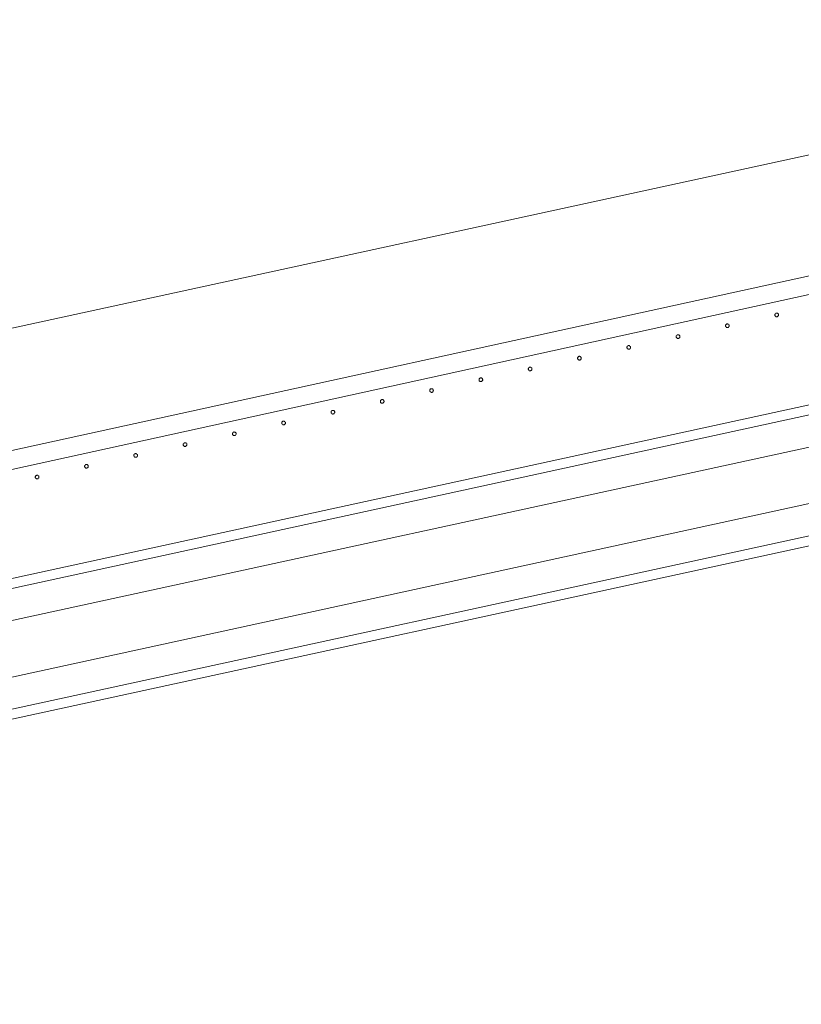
# Model space of a CAD drawing. Header units: millimetres. Extents: x -2624 to 101766, y -16 to 109490.
# Tile 59 of 151: x 32347 to 33198, y 77983 to 79056. Entities that reach past the tile are written whole.
import ezdxf

# ---------------------------------------------------------------- set-up
doc = ezdxf.new("R2010")
doc.units = ezdxf.units.MM
doc.header["$MEASUREMENT"] = 0
for name, color, linetype in [('L1', 7, 'Continuous'), ('VRD _ Clôture.VRD', 7, 'Continuous'), ('VRD _ Portail.VRD', 7, 'Continuous')]:
    doc.layers.add(name, color=color, linetype=linetype)

# ---------------------------------------------------------------- blocks, each defined once
blk = doc.blocks.new('Élément de coupe_165')
at = {"layer": 'VRD _ Portail.VRD', "color": 7, "linetype": 'Continuous', "lineweight": 15}
for p, q in [((25944.1, 77056.7), (34303.7, 78874.8)), ((25946.4, 77046.3), (34306, 78864.4)), ((25973.7, 76920.6), (34333.3, 78738.7)), ((25976, 76910.2), (34335.6, 78728.2)), ((33372.6, 78626.3), (25953.7, 77012.8)), ((33385.4, 78567.6), (25966.4, 76954.1))]:
    blk.add_line(p, q, dxfattribs=at)
blk = doc.blocks.new('Élément de coupe_168')
at = {"layer": 'VRD _ Clôture.VRD', "color": 7, "linetype": 'Continuous', "lineweight": 15}
for p, q in [((31520.8, 78407.4), (34327.4, 79022.6)), ((31525.1, 78387.8), (34331.7, 79003.1))]:
    blk.add_line(p, q, dxfattribs=at)
blk = doc.blocks.new('Élément de coupe_292')
at = {"layer": 'VRD _ Clôture.VRD', "color": 7, "linetype": 'Continuous', "lineweight": 15}
for p, q in [((32363.8, 78558.4), (32363.7, 78558)), ((32363.7, 78558), (32363.7, 78557.7)), ((32363.7, 78557.7), (32363.7, 78557.3)), ((32363.7, 78557.3), (32363.8, 78557)), ((32363.9, 78558.7), (32363.8, 78558.4)), ((32363.8, 78557), (32364, 78556.7)), ((32364.1, 78559), (32363.9, 78558.7)), ((32364, 78556.7), (32364.2, 78556.4)), ((32364.6, 78559.4), (32364.3, 78559.2)), ((32364.4, 78556.2), (32364.7, 78556)), ((32364.9, 78559.6), (32364.6, 78559.4)), ((32364.7, 78556), (32365.1, 78555.9)), ((32365.2, 78559.7), (32364.9, 78559.6)), ((32365.1, 78555.9), (32365.4, 78555.8)), ((32365.6, 78559.8), (32365.2, 78559.7)), ((32365.4, 78555.8), (32365.8, 78555.8)), ((32365.9, 78559.7), (32365.6, 78559.8)), ((32365.8, 78555.8), (32366.1, 78555.8)), ((32366.3, 78559.7), (32365.9, 78559.7)), ((32366.1, 78555.8), (32366.4, 78555.9)), ((32366.6, 78559.5), (32366.3, 78559.7)), ((32366.4, 78555.9), (32366.7, 78556.1)), ((32366.9, 78559.3), (32366.6, 78559.5)), ((32366.7, 78556.1), (32367, 78556.3)), ((32367.4, 78558.8), (32367.1, 78559.1)), ((32367.3, 78556.5), (32367.4, 78556.8)), ((32367.5, 78558.5), (32367.4, 78558.8)), ((32367.4, 78556.8), (32367.6, 78557.2)), ((32367.6, 78558.2), (32367.5, 78558.5)), ((32367.7, 78557.8), (32367.6, 78558.2)), ((32367.6, 78557.5), (32367.7, 78557.8)), ((32367.6, 78557.2), (32367.6, 78557.5))]:
    blk.add_line(p, q, dxfattribs=at)
blk = doc.blocks.new('Élément de coupe_293')
at = {"layer": 'VRD _ Clôture.VRD', "color": 7, "linetype": 'Continuous', "lineweight": 15}
for p, q in [((32417.5, 78570.1), (32417.4, 78569.8)), ((32417.4, 78569.8), (32417.4, 78569.5)), ((32417.4, 78569.5), (32417.4, 78569.1)), ((32417.4, 78569.1), (32417.5, 78568.8)), ((32417.6, 78570.5), (32417.5, 78570.1)), ((32417.5, 78568.8), (32417.7, 78568.5)), ((32417.8, 78570.8), (32417.6, 78570.5)), ((32417.7, 78568.5), (32417.9, 78568.2)), ((32418.3, 78571.2), (32418, 78571)), ((32418.2, 78567.9), (32418.5, 78567.8)), ((32418.6, 78571.4), (32418.3, 78571.2)), ((32418.5, 78567.8), (32418.8, 78567.6)), ((32419, 78571.5), (32418.6, 78571.4)), ((32418.8, 78567.6), (32419.1, 78567.6)), ((32419.3, 78571.5), (32419, 78571.5)), ((32419.1, 78567.6), (32419.5, 78567.5)), ((32419.7, 78571.5), (32419.3, 78571.5)), ((32419.5, 78567.5), (32419.8, 78567.6)), ((32420, 78571.4), (32419.7, 78571.5)), ((32419.8, 78567.6), (32420.2, 78567.7)), ((32420.3, 78571.3), (32420, 78571.4)), ((32420.2, 78567.7), (32420.5, 78567.8)), ((32420.6, 78571.1), (32420.3, 78571.3)), ((32420.5, 78567.8), (32420.7, 78568.1)), ((32421.1, 78570.6), (32420.9, 78570.9)), ((32421, 78568.3), (32421.2, 78568.6)), ((32421.2, 78570.3), (32421.1, 78570.6)), ((32421.3, 78570), (32421.2, 78570.3)), ((32421.2, 78568.6), (32421.3, 78568.9)), ((32421.4, 78569.6), (32421.3, 78570)), ((32421.3, 78568.9), (32421.4, 78569.3)), ((32421.4, 78569.3), (32421.4, 78569.6))]:
    blk.add_line(p, q, dxfattribs=at)
blk = doc.blocks.new('Élément de coupe_294')
at = {"layer": 'VRD _ Clôture.VRD', "color": 7, "linetype": 'Continuous', "lineweight": 15}
for p, q in [((32471.2, 78581.9), (32471.1, 78581.6)), ((32471.1, 78581.6), (32471.1, 78581.2)), ((32471.1, 78581.2), (32471.2, 78580.9)), ((32471.3, 78582.2), (32471.2, 78581.9)), ((32471.2, 78580.9), (32471.3, 78580.5)), ((32471.5, 78582.5), (32471.3, 78582.2)), ((32471.3, 78580.5), (32471.4, 78580.2)), ((32471.4, 78580.2), (32471.6, 78580)), ((32472, 78583), (32471.8, 78582.8)), ((32471.9, 78579.7), (32472.2, 78579.5)), ((32472.4, 78583.2), (32472, 78583)), ((32472.2, 78579.5), (32472.5, 78579.4)), ((32472.7, 78583.3), (32472.4, 78583.2)), ((32472.5, 78579.4), (32472.9, 78579.3)), ((32473, 78583.3), (32472.7, 78583.3)), ((32472.9, 78579.3), (32473.2, 78579.3)), ((32473.4, 78583.3), (32473, 78583.3)), ((32473.2, 78579.3), (32473.5, 78579.4)), ((32473.7, 78583.2), (32473.4, 78583.3)), ((32473.5, 78579.4), (32473.9, 78579.5)), ((32474, 78583.1), (32473.7, 78583.2)), ((32473.9, 78579.5), (32474.2, 78579.6)), ((32474.3, 78582.9), (32474, 78583.1)), ((32474.2, 78579.6), (32474.5, 78579.8)), ((32474.8, 78582.4), (32474.6, 78582.7)), ((32474.7, 78580.1), (32474.9, 78580.4)), ((32475, 78582.1), (32474.8, 78582.4)), ((32474.9, 78580.4), (32475, 78580.7)), ((32475.1, 78581.7), (32475, 78582.1)), ((32475, 78580.7), (32475.1, 78581)), ((32475.1, 78581.4), (32475.1, 78581.7)), ((32475.1, 78581), (32475.1, 78581.4))]:
    blk.add_line(p, q, dxfattribs=at)
blk = doc.blocks.new('Élément de coupe_295')
at = {"layer": 'VRD _ Clôture.VRD', "color": 7, "linetype": 'Continuous', "lineweight": 15}
for p, q in [((32524.9, 78593.4), (32524.8, 78593)), ((32524.8, 78593), (32524.9, 78592.7)), ((32525.1, 78594), (32524.9, 78593.7)), ((32524.9, 78593.7), (32524.9, 78593.4)), ((32524.9, 78592.7), (32525, 78592.3)), ((32525, 78592.3), (32525.2, 78592)), ((32525.3, 78594.3), (32525.1, 78594)), ((32525.2, 78592), (32525.4, 78591.7)), ((32525.8, 78594.8), (32525.5, 78594.6)), ((32525.6, 78591.5), (32525.9, 78591.3)), ((32526.1, 78594.9), (32525.8, 78594.8)), ((32525.9, 78591.3), (32526.2, 78591.2)), ((32526.4, 78595), (32526.1, 78594.9)), ((32526.2, 78591.2), (32526.6, 78591.1)), ((32526.8, 78595.1), (32526.4, 78595)), ((32526.6, 78591.1), (32526.9, 78591.1)), ((32527.1, 78595.1), (32526.8, 78595.1)), ((32526.9, 78591.1), (32527.3, 78591.1)), ((32527.4, 78595), (32527.1, 78595.1)), ((32527.3, 78591.1), (32527.6, 78591.2)), ((32527.8, 78594.9), (32527.4, 78595)), ((32527.6, 78591.2), (32527.9, 78591.4)), ((32528.1, 78594.7), (32527.8, 78594.9)), ((32527.9, 78591.4), (32528.2, 78591.6)), ((32528.5, 78594.2), (32528.3, 78594.4)), ((32528.4, 78591.9), (32528.6, 78592.2)), ((32528.7, 78593.8), (32528.5, 78594.2)), ((32528.6, 78592.2), (32528.7, 78592.5)), ((32528.8, 78593.5), (32528.7, 78593.8)), ((32528.7, 78592.5), (32528.8, 78592.8)), ((32528.8, 78593.2), (32528.8, 78593.5)), ((32528.8, 78592.8), (32528.8, 78593.2))]:
    blk.add_line(p, q, dxfattribs=at)
blk = doc.blocks.new('Élément de coupe_296')
at = {"layer": 'VRD _ Clôture.VRD', "color": 7, "linetype": 'Continuous', "lineweight": 15}
for p, q in [((32578.7, 78605.5), (32578.6, 78605.1)), ((32578.6, 78605.1), (32578.6, 78604.8)), ((32578.6, 78604.8), (32578.6, 78604.4)), ((32578.6, 78604.4), (32578.7, 78604.1)), ((32578.8, 78605.8), (32578.7, 78605.5)), ((32578.7, 78604.1), (32578.9, 78603.8)), ((32579, 78606.1), (32578.8, 78605.8)), ((32578.9, 78603.8), (32579.1, 78603.5)), ((32579.5, 78606.6), (32579.2, 78606.3)), ((32579.3, 78603.3), (32579.6, 78603.1)), ((32579.8, 78606.7), (32579.5, 78606.6)), ((32579.6, 78603.1), (32580, 78603)), ((32580.1, 78606.8), (32579.8, 78606.7)), ((32580, 78603), (32580.3, 78602.9)), ((32580.5, 78606.9), (32580.1, 78606.8)), ((32580.3, 78602.9), (32580.6, 78602.9)), ((32580.8, 78606.8), (32580.5, 78606.9)), ((32580.6, 78602.9), (32581, 78602.9)), ((32581.2, 78606.8), (32580.8, 78606.8)), ((32581, 78602.9), (32581.3, 78603)), ((32581.5, 78606.6), (32581.2, 78606.8)), ((32581.3, 78603), (32581.6, 78603.2)), ((32581.8, 78606.4), (32581.5, 78606.6)), ((32581.6, 78603.2), (32581.9, 78603.4)), ((32582.3, 78605.9), (32582, 78606.2)), ((32582.1, 78603.6), (32582.3, 78603.9)), ((32582.4, 78605.6), (32582.3, 78605.9)), ((32582.3, 78603.9), (32582.5, 78604.3)), ((32582.5, 78605.3), (32582.4, 78605.6)), ((32582.6, 78604.9), (32582.5, 78605.3)), ((32582.5, 78604.6), (32582.6, 78604.9)), ((32582.5, 78604.3), (32582.5, 78604.6))]:
    blk.add_line(p, q, dxfattribs=at)
blk = doc.blocks.new('Élément de coupe_297')
at = {"layer": 'VRD _ Clôture.VRD', "color": 7, "linetype": 'Continuous', "lineweight": 15}
for p, q in [((32632.4, 78617.2), (32632.3, 78616.9)), ((32632.3, 78616.9), (32632.3, 78616.6)), ((32632.3, 78616.6), (32632.3, 78616.2)), ((32632.3, 78616.2), (32632.4, 78615.9)), ((32632.5, 78617.6), (32632.4, 78617.2)), ((32632.4, 78615.9), (32632.6, 78615.6)), ((32632.7, 78617.9), (32632.5, 78617.6)), ((32632.6, 78615.6), (32632.8, 78615.3)), ((32633.2, 78618.3), (32632.9, 78618.1)), ((32633.1, 78615.1), (32633.4, 78614.9)), ((32633.5, 78618.5), (32633.2, 78618.3)), ((32633.4, 78614.9), (32633.7, 78614.7)), ((32633.9, 78618.6), (32633.5, 78618.5)), ((32633.7, 78614.7), (32634, 78614.7)), ((32634.2, 78618.6), (32633.9, 78618.6)), ((32634, 78614.7), (32634.4, 78614.6)), ((32634.6, 78618.6), (32634.2, 78618.6)), ((32634.4, 78614.6), (32634.7, 78614.7)), ((32634.9, 78618.5), (32634.6, 78618.6)), ((32634.7, 78614.7), (32635.1, 78614.8)), ((32635.2, 78618.4), (32634.9, 78618.5)), ((32635.1, 78614.8), (32635.4, 78615)), ((32635.5, 78618.2), (32635.2, 78618.4)), ((32635.4, 78615), (32635.6, 78615.2)), ((32636, 78617.7), (32635.8, 78618)), ((32635.9, 78615.4), (32636.1, 78615.7)), ((32636.1, 78617.4), (32636, 78617.7)), ((32636.2, 78617.1), (32636.1, 78617.4)), ((32636.1, 78615.7), (32636.2, 78616)), ((32636.3, 78616.7), (32636.2, 78617.1)), ((32636.2, 78616), (32636.3, 78616.4)), ((32636.3, 78616.4), (32636.3, 78616.7))]:
    blk.add_line(p, q, dxfattribs=at)
blk = doc.blocks.new('Élément de coupe_298')
at = {"layer": 'VRD _ Clôture.VRD', "color": 7, "linetype": 'Continuous', "lineweight": 15}
for p, q in [((32686.9, 78630.1), (32686.7, 78629.9)), ((32687.3, 78630.3), (32686.9, 78630.1)), ((32687.6, 78630.4), (32687.3, 78630.3)), ((32687.9, 78630.4), (32687.6, 78630.4)), ((32688.3, 78630.4), (32687.9, 78630.4)), ((32688.6, 78630.3), (32688.3, 78630.4)), ((32688.9, 78630.2), (32688.6, 78630.3)), ((32689.2, 78630), (32688.9, 78630.2)), ((32689.7, 78629.5), (32689.5, 78629.8)), ((32686.1, 78629), (32686, 78628.7)), ((32686, 78628.7), (32686, 78628.3)), ((32686, 78628.3), (32686.1, 78628)), ((32686.2, 78629.3), (32686.1, 78629)), ((32686.1, 78628), (32686.2, 78627.7)), ((32686.4, 78629.6), (32686.2, 78629.3)), ((32686.2, 78627.7), (32686.3, 78627.3)), ((32686.3, 78627.3), (32686.5, 78627.1)), ((32686.8, 78626.8), (32687.1, 78626.6)), ((32687.1, 78626.6), (32687.4, 78626.5)), ((32687.4, 78626.5), (32687.7, 78626.4)), ((32687.7, 78626.4), (32688.1, 78626.4)), ((32688.1, 78626.4), (32688.4, 78626.5)), ((32688.4, 78626.5), (32688.8, 78626.6)), ((32688.8, 78626.6), (32689.1, 78626.7)), ((32689.1, 78626.7), (32689.4, 78626.9)), ((32689.6, 78627.2), (32689.8, 78627.5)), ((32689.9, 78629.2), (32689.7, 78629.5)), ((32689.8, 78627.5), (32689.9, 78627.8)), ((32690, 78628.8), (32689.9, 78629.2)), ((32689.9, 78627.8), (32690, 78628.2)), ((32690, 78628.5), (32690, 78628.8)), ((32690, 78628.2), (32690, 78628.5))]:
    blk.add_line(p, q, dxfattribs=at)
blk = doc.blocks.new('Élément de coupe_299')
at = {"layer": 'VRD _ Clôture.VRD', "color": 7, "linetype": 'Continuous', "lineweight": 15}
for p, q in [((32739.8, 78640.5), (32739.7, 78640.1)), ((32740, 78641.1), (32739.8, 78640.8)), ((32739.8, 78640.8), (32739.8, 78640.5)), ((32740.2, 78641.4), (32740, 78641.1)), ((32740.7, 78641.9), (32740.4, 78641.7)), ((32741, 78642), (32740.7, 78641.9)), ((32741.3, 78642.1), (32741, 78642)), ((32741.7, 78642.2), (32741.3, 78642.1)), ((32742, 78642.2), (32741.7, 78642.2)), ((32742.3, 78642.1), (32742, 78642.2)), ((32742.7, 78642), (32742.3, 78642.1)), ((32743, 78641.8), (32742.7, 78642)), ((32743.4, 78641.3), (32743.2, 78641.5)), ((32743.6, 78641), (32743.4, 78641.3)), ((32743.7, 78640.6), (32743.6, 78641)), ((32743.7, 78640.3), (32743.7, 78640.6)), ((32739.7, 78640.1), (32739.8, 78639.8)), ((32739.8, 78639.8), (32739.9, 78639.4)), ((32739.9, 78639.4), (32740, 78639.1)), ((32740, 78639.1), (32740.3, 78638.8)), ((32740.5, 78638.6), (32740.8, 78638.4)), ((32740.8, 78638.4), (32741.1, 78638.3)), ((32741.1, 78638.3), (32741.5, 78638.2)), ((32741.5, 78638.2), (32741.8, 78638.2)), ((32741.8, 78638.2), (32742.2, 78638.2)), ((32742.2, 78638.2), (32742.5, 78638.3)), ((32742.5, 78638.3), (32742.8, 78638.5)), ((32742.8, 78638.5), (32743.1, 78638.7)), ((32743.3, 78639), (32743.5, 78639.3)), ((32743.5, 78639.3), (32743.6, 78639.6)), ((32743.6, 78639.6), (32743.7, 78639.9)), ((32743.7, 78639.9), (32743.7, 78640.3))]:
    blk.add_line(p, q, dxfattribs=at)
blk = doc.blocks.new('Élément de coupe_300')
at = {"layer": 'VRD _ Clôture.VRD', "color": 7, "linetype": 'Continuous', "lineweight": 15}
for p, q in [((32793.6, 78652.6), (32793.5, 78652.2)), ((32793.5, 78652.2), (32793.5, 78651.9)), ((32793.5, 78651.9), (32793.5, 78651.5)), ((32793.5, 78651.5), (32793.6, 78651.2)), ((32793.7, 78652.9), (32793.6, 78652.6)), ((32793.6, 78651.2), (32793.8, 78650.9)), ((32793.9, 78653.2), (32793.7, 78652.9)), ((32794.4, 78653.7), (32794.1, 78653.4)), ((32794.7, 78653.8), (32794.4, 78653.7)), ((32795, 78653.9), (32794.7, 78653.8)), ((32795.4, 78654), (32795, 78653.9)), ((32795.7, 78654), (32795.4, 78654)), ((32796.1, 78653.9), (32795.7, 78654)), ((32796.4, 78653.7), (32796.1, 78653.9)), ((32796.7, 78653.6), (32796.4, 78653.7)), ((32797.2, 78653), (32796.9, 78653.3)), ((32797.3, 78652.7), (32797.2, 78653)), ((32797.2, 78651), (32797.4, 78651.4)), ((32797.4, 78652.4), (32797.3, 78652.7)), ((32797.5, 78652.1), (32797.4, 78652.4)), ((32797.4, 78651.7), (32797.5, 78652.1)), ((32797.4, 78651.4), (32797.4, 78651.7)), ((32793.8, 78650.9), (32794, 78650.6)), ((32794.2, 78650.4), (32794.5, 78650.2)), ((32794.5, 78650.2), (32794.9, 78650.1)), ((32794.9, 78650.1), (32795.2, 78650)), ((32795.2, 78650), (32795.5, 78650)), ((32795.5, 78650), (32795.9, 78650)), ((32795.9, 78650), (32796.2, 78650.1)), ((32796.2, 78650.1), (32796.5, 78650.3)), ((32796.5, 78650.3), (32796.8, 78650.5)), ((32797, 78650.8), (32797.2, 78651))]:
    blk.add_line(p, q, dxfattribs=at)
blk = doc.blocks.new('Élément de coupe_301')
at = {"layer": 'VRD _ Clôture.VRD', "color": 7, "linetype": 'Continuous', "lineweight": 15}
for p, q in [((32847.3, 78664.4), (32847.2, 78664)), ((32847.2, 78664), (32847.2, 78663.7)), ((32847.2, 78663.7), (32847.2, 78663.3)), ((32847.2, 78663.3), (32847.3, 78663)), ((32847.4, 78664.7), (32847.3, 78664.4)), ((32847.3, 78663), (32847.5, 78662.7)), ((32847.6, 78665), (32847.4, 78664.7)), ((32847.5, 78662.7), (32847.7, 78662.4)), ((32848.1, 78665.4), (32847.8, 78665.2)), ((32848, 78662.2), (32848.3, 78662)), ((32848.4, 78665.6), (32848.1, 78665.4)), ((32848.3, 78662), (32848.6, 78661.8)), ((32848.8, 78665.7), (32848.4, 78665.6)), ((32849.1, 78665.7), (32848.8, 78665.7)), ((32849.5, 78665.7), (32849.1, 78665.7)), ((32849.8, 78665.7), (32849.5, 78665.7)), ((32849.6, 78661.8), (32849.9, 78661.9)), ((32850.1, 78665.5), (32849.8, 78665.7)), ((32849.9, 78661.9), (32850.3, 78662.1)), ((32850.4, 78665.3), (32850.1, 78665.5)), ((32850.3, 78662.1), (32850.5, 78662.3)), ((32850.9, 78664.8), (32850.7, 78665.1)), ((32850.8, 78662.5), (32851, 78662.8)), ((32851, 78664.5), (32850.9, 78664.8)), ((32851.1, 78664.2), (32851, 78664.5)), ((32851, 78662.8), (32851.1, 78663.1)), ((32851.2, 78663.8), (32851.1, 78664.2)), ((32851.1, 78663.1), (32851.2, 78663.5)), ((32851.2, 78663.5), (32851.2, 78663.8)), ((32848.6, 78661.8), (32848.9, 78661.8)), ((32848.9, 78661.8), (32849.3, 78661.7)), ((32849.3, 78661.7), (32849.6, 78661.8))]:
    blk.add_line(p, q, dxfattribs=at)
blk = doc.blocks.new('Élément de coupe_302')
at = {"layer": 'VRD _ Clôture.VRD', "color": 7, "linetype": 'Continuous', "lineweight": 15}
for p, q in [((32901, 78676.1), (32900.9, 78675.8)), ((32900.9, 78675.8), (32900.9, 78675.4)), ((32900.9, 78675.4), (32901, 78675.1)), ((32901.1, 78676.5), (32901, 78676.1)), ((32901, 78675.1), (32901.1, 78674.8)), ((32901.3, 78676.7), (32901.1, 78676.5)), ((32901.1, 78674.8), (32901.2, 78674.5)), ((32901.2, 78674.5), (32901.4, 78674.2)), ((32901.8, 78677.2), (32901.6, 78677)), ((32901.7, 78673.9), (32902, 78673.8)), ((32902.2, 78677.4), (32901.8, 78677.2)), ((32902, 78673.8), (32902.3, 78673.6)), ((32902.5, 78677.5), (32902.2, 78677.4)), ((32902.3, 78673.6), (32902.6, 78673.5)), ((32902.8, 78677.5), (32902.5, 78677.5)), ((32902.6, 78673.5), (32903, 78673.5)), ((32903.2, 78677.5), (32902.8, 78677.5)), ((32903, 78673.5), (32903.3, 78673.6)), ((32903.5, 78677.4), (32903.2, 78677.5)), ((32903.3, 78673.6), (32903.7, 78673.7)), ((32903.8, 78677.3), (32903.5, 78677.4)), ((32903.7, 78673.7), (32904, 78673.8)), ((32904.1, 78677.1), (32903.8, 78677.3)), ((32904, 78673.8), (32904.3, 78674)), ((32904.6, 78676.6), (32904.4, 78676.9)), ((32904.5, 78674.3), (32904.7, 78674.6)), ((32904.8, 78676.3), (32904.6, 78676.6)), ((32904.7, 78674.6), (32904.8, 78674.9)), ((32904.9, 78676), (32904.8, 78676.3)), ((32904.8, 78674.9), (32904.9, 78675.3)), ((32904.9, 78675.6), (32904.9, 78676)), ((32904.9, 78675.3), (32904.9, 78675.6))]:
    blk.add_line(p, q, dxfattribs=at)
blk = doc.blocks.new('Élément de coupe_303')
at = {"layer": 'VRD _ Clôture.VRD', "color": 7, "linetype": 'Continuous', "lineweight": 15}
for p, q in [((32954.7, 78687.6), (32954.6, 78687.2)), ((32954.6, 78687.2), (32954.7, 78686.9)), ((32954.9, 78688.2), (32954.7, 78687.9)), ((32954.7, 78687.9), (32954.7, 78687.6)), ((32954.7, 78686.9), (32954.8, 78686.5)), ((32954.8, 78686.5), (32954.9, 78686.2)), ((32955.1, 78688.5), (32954.9, 78688.2)), ((32954.9, 78686.2), (32955.2, 78686)), ((32955.6, 78689), (32955.3, 78688.8)), ((32955.4, 78685.7), (32955.7, 78685.5)), ((32955.9, 78689.2), (32955.6, 78689)), ((32955.7, 78685.5), (32956, 78685.4)), ((32956.2, 78689.3), (32955.9, 78689.2)), ((32956, 78685.4), (32956.4, 78685.3)), ((32956.6, 78689.3), (32956.2, 78689.3)), ((32956.4, 78685.3), (32956.7, 78685.3)), ((32956.9, 78689.3), (32956.6, 78689.3)), ((32956.7, 78685.3), (32957.1, 78685.3)), ((32957.2, 78689.2), (32956.9, 78689.3)), ((32957.1, 78685.3), (32957.4, 78685.5)), ((32957.6, 78689.1), (32957.2, 78689.2)), ((32957.4, 78685.5), (32957.7, 78685.6)), ((32957.9, 78688.9), (32957.6, 78689.1)), ((32957.7, 78685.6), (32958, 78685.8)), ((32958.3, 78688.4), (32958.1, 78688.6)), ((32958.2, 78686.1), (32958.4, 78686.4)), ((32958.5, 78688.1), (32958.3, 78688.4)), ((32958.4, 78686.4), (32958.5, 78686.7)), ((32958.6, 78687.7), (32958.5, 78688.1)), ((32958.5, 78686.7), (32958.6, 78687)), ((32958.6, 78687.4), (32958.6, 78687.7)), ((32958.6, 78687), (32958.6, 78687.4))]:
    blk.add_line(p, q, dxfattribs=at)
blk = doc.blocks.new('Élément de coupe_304')
at = {"layer": 'VRD _ Clôture.VRD', "color": 7, "linetype": 'Continuous', "lineweight": 15}
for p, q in [((33008.5, 78699.7), (33008.4, 78699.3)), ((33008.4, 78699.3), (33008.4, 78699)), ((33008.4, 78699), (33008.4, 78698.7)), ((33008.4, 78698.7), (33008.5, 78698.3)), ((33008.6, 78700), (33008.5, 78699.7)), ((33008.5, 78698.3), (33008.7, 78698)), ((33008.8, 78700.3), (33008.6, 78700)), ((33008.7, 78698), (33008.9, 78697.7)), ((33009.3, 78700.8), (33009, 78700.6)), ((33009.1, 78697.5), (33009.4, 78697.3)), ((33009.6, 78700.9), (33009.3, 78700.8)), ((33009.4, 78697.3), (33009.8, 78697.2)), ((33009.9, 78701), (33009.6, 78700.9)), ((33009.8, 78697.2), (33010.1, 78697.1)), ((33010.3, 78701.1), (33009.9, 78701)), ((33010.1, 78697.1), (33010.4, 78697.1)), ((33010.6, 78701.1), (33010.3, 78701.1)), ((33010.4, 78697.1), (33010.8, 78697.1)), ((33011, 78701), (33010.6, 78701.1)), ((33010.8, 78697.1), (33011.1, 78697.2)), ((33011.3, 78700.9), (33011, 78701)), ((33011.1, 78697.2), (33011.4, 78697.4)), ((33011.6, 78700.7), (33011.3, 78700.9)), ((33011.4, 78697.4), (33011.7, 78697.6)), ((33012, 78700.1), (33011.8, 78700.4)), ((33011.9, 78697.9), (33012.1, 78698.2)), ((33012.2, 78699.8), (33012, 78700.1)), ((33012.1, 78698.2), (33012.3, 78698.5)), ((33012.3, 78699.5), (33012.2, 78699.8)), ((33012.4, 78699.2), (33012.3, 78699.5)), ((33012.3, 78698.8), (33012.4, 78699.2)), ((33012.3, 78698.5), (33012.3, 78698.8))]:
    blk.add_line(p, q, dxfattribs=at)
blk = doc.blocks.new('Élément de coupe_305')
at = {"layer": 'VRD _ Clôture.VRD', "color": 7, "linetype": 'Continuous', "lineweight": 15}
for p, q in [((33062.2, 78711.5), (33062.1, 78711.1)), ((33062.1, 78711.1), (33062.1, 78710.8)), ((33062.1, 78710.8), (33062.1, 78710.4)), ((33062.1, 78710.4), (33062.2, 78710.1)), ((33062.3, 78711.8), (33062.2, 78711.5)), ((33062.2, 78710.1), (33062.4, 78709.8)), ((33062.5, 78712.1), (33062.3, 78711.8)), ((33062.4, 78709.8), (33062.6, 78709.5)), ((33063, 78712.5), (33062.7, 78712.3)), ((33062.9, 78709.3), (33063.2, 78709.1)), ((33063.3, 78712.7), (33063, 78712.5)), ((33063.2, 78709.1), (33063.5, 78708.9)), ((33063.7, 78712.8), (33063.3, 78712.7)), ((33063.5, 78708.9), (33063.8, 78708.9)), ((33064, 78712.9), (33063.7, 78712.8)), ((33063.8, 78708.9), (33064.2, 78708.9)), ((33064.4, 78712.8), (33064, 78712.9)), ((33064.2, 78708.9), (33064.5, 78708.9)), ((33064.7, 78712.8), (33064.4, 78712.8)), ((33064.5, 78708.9), (33064.8, 78709)), ((33065, 78712.6), (33064.7, 78712.8)), ((33064.8, 78709), (33065.2, 78709.2)), ((33065.3, 78712.4), (33065, 78712.6)), ((33065.2, 78709.2), (33065.4, 78709.4)), ((33065.8, 78711.9), (33065.6, 78712.2)), ((33065.7, 78709.6), (33065.9, 78709.9)), ((33065.9, 78711.6), (33065.8, 78711.9)), ((33066, 78711.3), (33065.9, 78711.6)), ((33065.9, 78709.9), (33066, 78710.2)), ((33066.1, 78710.9), (33066, 78711.3)), ((33066, 78710.2), (33066.1, 78710.6)), ((33066.1, 78710.6), (33066.1, 78710.9))]:
    blk.add_line(p, q, dxfattribs=at)
blk = doc.blocks.new('Élément de coupe_306')
at = {"layer": 'VRD _ Clôture.VRD', "color": 7, "linetype": 'Continuous', "lineweight": 15}
for p, q in [((33115.9, 78723.2), (33115.8, 78722.9)), ((33115.8, 78722.9), (33115.8, 78722.5)), ((33115.8, 78722.5), (33115.9, 78722.2)), ((33116, 78723.6), (33115.9, 78723.2)), ((33115.9, 78722.2), (33116, 78721.9)), ((33116.2, 78723.9), (33116, 78723.6)), ((33116, 78721.9), (33116.1, 78721.6)), ((33116.1, 78721.6), (33116.3, 78721.3)), ((33116.7, 78724.3), (33116.5, 78724.1)), ((33116.6, 78721), (33116.9, 78720.9)), ((33117, 78724.5), (33116.7, 78724.3)), ((33116.9, 78720.9), (33117.2, 78720.7)), ((33117.4, 78724.6), (33117, 78724.5)), ((33117.2, 78720.7), (33117.5, 78720.7)), ((33117.7, 78724.6), (33117.4, 78724.6)), ((33117.5, 78720.7), (33117.9, 78720.6)), ((33118.1, 78724.6), (33117.7, 78724.6)), ((33117.9, 78720.6), (33118.2, 78720.7)), ((33118.4, 78724.5), (33118.1, 78724.6)), ((33118.2, 78720.7), (33118.6, 78720.8)), ((33118.7, 78724.4), (33118.4, 78724.5)), ((33118.6, 78720.8), (33118.9, 78720.9)), ((33119, 78724.2), (33118.7, 78724.4)), ((33118.9, 78720.9), (33119.2, 78721.2)), ((33119.5, 78723.7), (33119.3, 78724)), ((33119.4, 78721.4), (33119.6, 78721.7)), ((33119.7, 78723.4), (33119.5, 78723.7)), ((33119.6, 78721.7), (33119.7, 78722)), ((33119.8, 78723.1), (33119.7, 78723.4)), ((33119.7, 78722), (33119.8, 78722.4)), ((33119.8, 78722.7), (33119.8, 78723.1)), ((33119.8, 78722.4), (33119.8, 78722.7))]:
    blk.add_line(p, q, dxfattribs=at)
blk = doc.blocks.new('Élément de coupe_307')
at = {"layer": 'VRD _ Clôture.VRD', "color": 7, "linetype": 'Continuous', "lineweight": 15}
for p, q in [((33169.6, 78734.7), (33169.5, 78734.3)), ((33169.5, 78734.3), (33169.6, 78734)), ((33169.8, 78735.3), (33169.6, 78735)), ((33169.6, 78735), (33169.6, 78734.7)), ((33169.6, 78734), (33169.7, 78733.6)), ((33169.7, 78733.6), (33169.8, 78733.3)), ((33169.9, 78735.6), (33169.8, 78735.3)), ((33169.8, 78733.3), (33170.1, 78733.1)), ((33170.5, 78736.1), (33170.2, 78735.9)), ((33170.3, 78732.8), (33170.6, 78732.6)), ((33170.8, 78736.3), (33170.5, 78736.1)), ((33170.6, 78732.6), (33170.9, 78732.5)), ((33171.1, 78736.4), (33170.8, 78736.3)), ((33170.9, 78732.5), (33171.3, 78732.4)), ((33171.5, 78736.4), (33171.1, 78736.4)), ((33171.3, 78732.4), (33171.6, 78732.4)), ((33171.8, 78736.4), (33171.5, 78736.4)), ((33171.6, 78732.4), (33172, 78732.5)), ((33172.1, 78736.3), (33171.8, 78736.4)), ((33172, 78732.5), (33172.3, 78732.6)), ((33172.5, 78736.2), (33172.1, 78736.3)), ((33172.3, 78732.6), (33172.6, 78732.7)), ((33172.8, 78736), (33172.5, 78736.2)), ((33172.6, 78732.7), (33172.9, 78732.9)), ((33173.2, 78735.5), (33173, 78735.8)), ((33173.1, 78733.2), (33173.3, 78733.5)), ((33173.4, 78735.2), (33173.2, 78735.5)), ((33173.3, 78733.5), (33173.4, 78733.8)), ((33173.5, 78734.8), (33173.4, 78735.2)), ((33173.4, 78733.8), (33173.5, 78734.1)), ((33173.5, 78734.5), (33173.5, 78734.8)), ((33173.5, 78734.1), (33173.5, 78734.5))]:
    blk.add_line(p, q, dxfattribs=at)
blk = doc.blocks.new('Élément de coupe_1488')
at = {"layer": 'L1', "color": 7, "linetype": 'Continuous', "lineweight": 15}
blk.add_line((25810.6, 77300.4), (39452.6, 80267.4), dxfattribs=at)

msp = doc.modelspace()

# ---------------------------------------------------------------- block references
at = {"layer": 'L1', "lineweight": 0}
msp.add_blockref('Élément de coupe_1488', (0, 0), dxfattribs=at)
at = {"layer": 'VRD _ Clôture.VRD', "lineweight": 0}
for name in ['Élément de coupe_168', 'Élément de coupe_307', 'Élément de coupe_306', 'Élément de coupe_305', 'Élément de coupe_304', 'Élément de coupe_303', 'Élément de coupe_302', 'Élément de coupe_301', 'Élément de coupe_300', 'Élément de coupe_299', 'Élément de coupe_298', 'Élément de coupe_297', 'Élément de coupe_296', 'Élément de coupe_295', 'Élément de coupe_294', 'Élément de coupe_293', 'Élément de coupe_292']:
    msp.add_blockref(name, (0, 0), dxfattribs=at)
at = {"layer": 'VRD _ Portail.VRD', "lineweight": 0}
msp.add_blockref('Élément de coupe_165', (0, 0), dxfattribs=at)

doc.saveas('drawing.dxf')
